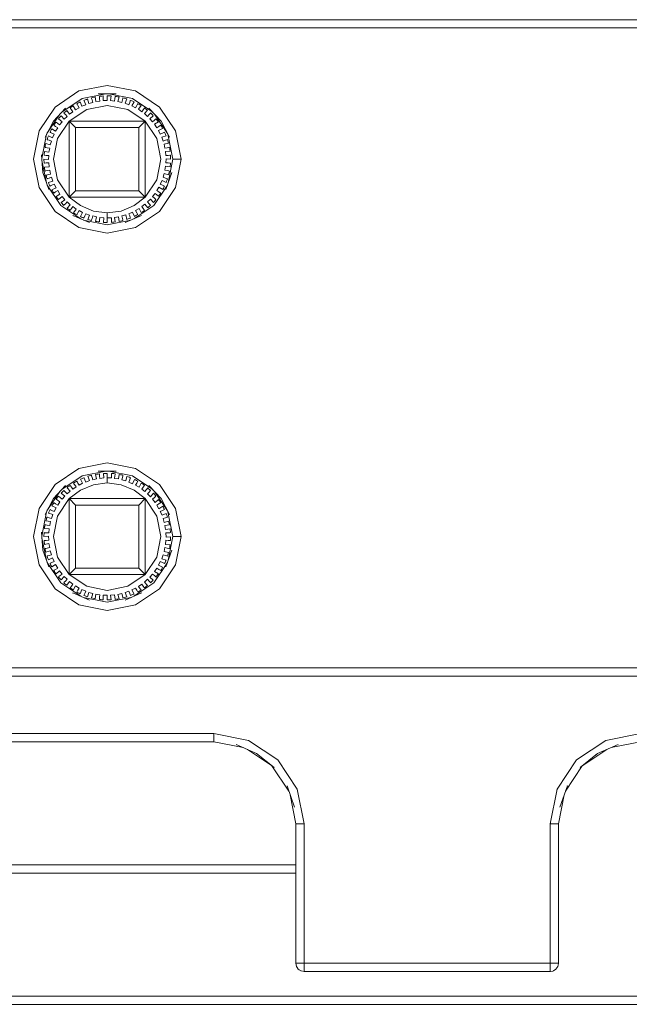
# Model space of a CAD drawing. Header units: millimetres. Extents: x 53746 to 116821, y -810352 to -765802.
# Tile 49 of 256: x 71915 to 71978, y -790748 to -790646. Entities that reach past the tile are written whole.
import ezdxf

# ---------------------------------------------------------------- set-up
doc = ezdxf.new("R2010")
doc.units = ezdxf.units.MM
doc.header["$MEASUREMENT"] = 0
doc.layers.add('Main Cradle Rails', color=7, linetype='Continuous', lineweight=0)
doc.layers.add('Tank and Accumulators', color=7, linetype='Continuous', lineweight=0)

# ---------------------------------------------------------------- blocks, each defined once
blk = doc.blocks.new('*U57')
at = {"layer": 'Tank and Accumulators', "color": 7, "linetype": 'Continuous', "lineweight": 0}
for p, q in [((-13359.16, -2576.36), (-13356.72, -2576.84)), ((-13356.72, -2576.84), (-13354.61, -2578.25)), ((-13365.57, -2580.47), (-13364.22, -2578.46)), ((-13354.42, -2578.46), (-13353.07, -2580.47)), ((-13363.25, -2579.19), (-13355.39, -2579.19)), ((-13366.11, -2583.07), (-13365.61, -2580.55)), ((-13366.09, -2583.25), (-13365.63, -2585.57)), ((-13359.16, -2615.46), (-13356.72, -2615.94)), ((-13356.72, -2615.94), (-13354.61, -2617.35)), ((-13365.57, -2619.57), (-13364.22, -2617.56)), ((-13363.25, -2618.29), (-13355.39, -2618.29)), ((-13354.42, -2617.56), (-13353.07, -2619.57)), ((-13366.11, -2622.17), (-13365.61, -2619.65)), ((-13366.09, -2622.35), (-13365.63, -2624.67)), ((-13342.29, -2645.95), (-13344.8, -2644.27)), ((-13307.54, -2644.27), (-13310.05, -2645.95)), ((-13340.5, -2648.6), (-13342.25, -2645.97)), ((-13310.09, -2645.97), (-13311.84, -2648.6)), ((-13312.73, -2648.5), (-13312.71, -2648.4)), ((-13339.77, -2666.43), (-13339.77, -2666.44)), ((-13339.25, -2667.21), (-13339.24, -2667.21)), ((-13339.24, -2666.43), (-13338.92, -2666.43)), ((-13312.82, -2667.03), (-13312.82, -2667.02))]:
    blk.add_line(p, q, dxfattribs=at)
at = {"layer": 'Tank and Accumulators', "color": 7, "linetype": 'Continuous', "lineweight": 0, "flags": 128}
for points in [[(-13275.63, -2568.79), (-13275.69, -2568.74), (-13275.42, -2568.92), (-13275.36, -2568.99), (-13275.62, -2568.8), (-13275.69, -2568.74), (-13275.79, -2568.71), (-13276.02, -2568.68), (-13376.32, -2568.68), (-13376.49, -2568.7), (-13376.64, -2568.74), (-13376.78, -2568.82), (-13376.92, -2568.92), (-13377.01, -2569.03), (-13377.1, -2569.2), (-13377.17, -2569.53), (-13377.17, -2584.62), (-13377.29, -2584.55)], [(-13276.02, -2569.53), (-13276.02, -2569.53), (-13376.32, -2569.53), (-13376.32, -2569.52)], [(-13351.67, -2583.13), (-13352.25, -2586.05), (-13353.91, -2588.53), (-13356.39, -2590.19), (-13359.32, -2590.78), (-13362.25, -2590.19), (-13364.73, -2588.53), (-13366.39, -2586.05), (-13366.97, -2583.13), (-13366.39, -2580.2), (-13364.73, -2577.72), (-13362.25, -2576.06), (-13359.32, -2575.48), (-13356.39, -2576.06), (-13353.91, -2577.72), (-13352.25, -2580.2), (-13351.67, -2583.13), (-13351.99, -2583.13), (-13352.27, -2583.13), (-13352.45, -2583.13), (-13352.52, -2583.13), (-13352.52, -2583.13)], [(-13364.03, -2578.25), (-13361.92, -2576.84), (-13359.48, -2576.36)], [(-13360.24, -2576.36), (-13360.25, -2576.36), (-13358.39, -2576.36), (-13358.4, -2576.36)], [(-13362.37, -2577.58), (-13362.37, -2577.58), (-13362.45, -2577.43), (-13362.48, -2577.38), (-13362.36, -2577.31), (-13362.24, -2577.25), (-13362.12, -2577.2), (-13361.95, -2577.64), (-13361.55, -2577.48), (-13361.65, -2577.24), (-13361.71, -2577.08)], [(-13361.71, -2577.08), (-13361.71, -2577.08), (-13361.73, -2577.03), (-13361.61, -2576.98), (-13361.48, -2576.93), (-13361.36, -2576.89), (-13361.24, -2577.35), (-13360.83, -2577.24), (-13360.89, -2576.99), (-13360.94, -2576.83)], [(-13360.94, -2576.83), (-13360.94, -2576.83), (-13360.95, -2576.77), (-13360.82, -2576.74), (-13360.69, -2576.71), (-13360.56, -2576.68), (-13360.5, -2577.15), (-13360.08, -2577.1), (-13360.11, -2576.84), (-13360.13, -2576.68), (-13360.14, -2576.62), (-13360.01, -2576.6), (-13359.88, -2576.59), (-13359.74, -2576.58), (-13359.74, -2577.05), (-13359.32, -2577.05), (-13359.32, -2576.79), (-13359.32, -2576.62), (-13359.32, -2576.57), (-13359.19, -2576.57), (-13359.05, -2576.57), (-13358.92, -2576.58), (-13358.98, -2577.05), (-13358.56, -2577.1), (-13358.53, -2576.84), (-13358.5, -2576.68), (-13358.5, -2576.62), (-13358.37, -2576.64), (-13358.23, -2576.66), (-13358.1, -2576.68), (-13358.22, -2577.14), (-13357.81, -2577.24), (-13357.74, -2576.99), (-13357.7, -2576.83), (-13357.69, -2576.77), (-13357.56, -2576.81), (-13357.43, -2576.84), (-13357.3, -2576.88), (-13357.48, -2577.32), (-13357.08, -2577.48), (-13356.99, -2577.24), (-13356.93, -2577.08), (-13356.9, -2577.03), (-13356.78, -2577.08), (-13356.66, -2577.13), (-13356.54, -2577.18), (-13356.77, -2577.6), (-13356.39, -2577.8), (-13356.27, -2577.58), (-13356.19, -2577.43), (-13356.16, -2577.38), (-13356.04, -2577.44), (-13355.93, -2577.51), (-13355.82, -2577.58), (-13356.09, -2577.96), (-13355.75, -2578.21), (-13355.6, -2578), (-13355.5, -2577.87), (-13355.46, -2577.82), (-13355.36, -2577.9), (-13355.25, -2577.98), (-13355.15, -2578.06), (-13355.47, -2578.41), (-13355.16, -2578.7), (-13354.98, -2578.51), (-13354.87, -2578.39), (-13354.83, -2578.34), (-13354.73, -2578.44), (-13354.64, -2578.53), (-13354.55, -2578.63), (-13354.91, -2578.93), (-13354.64, -2579.25), (-13354.44, -2579.09), (-13354.31, -2578.98), (-13354.27, -2578.94), (-13354.18, -2579.05), (-13354.1, -2579.15), (-13354.02, -2579.26), (-13354.42, -2579.51), (-13354.19, -2579.87), (-13353.97, -2579.73), (-13353.83, -2579.64), (-13353.78, -2579.61), (-13353.71, -2579.72), (-13353.64, -2579.84), (-13353.58, -2579.95), (-13354.01, -2580.16), (-13353.82, -2580.54), (-13353.59, -2580.43), (-13353.44, -2580.36), (-13353.38, -2580.33), (-13353.33, -2580.45), (-13353.28, -2580.58), (-13353.23, -2580.7), (-13353.68, -2580.84), (-13353.54, -2581.25), (-13353.3, -2581.17)], [(-13363.64, -2577.83), (-13363.63, -2577.83), (-13364.9, -2579.19), (-13364.93, -2579.25)], [(-13359.32, -2589.2), (-13359.32, -2589.2), (-13359.32, -2589.04), (-13359.32, -2588.86), (-13359.32, -2588.69), (-13360.76, -2588.5), (-13362.1, -2587.94), (-13363.25, -2587.06), (-13364.46, -2585.25), (-13364.88, -2583.13), (-13364.46, -2581), (-13363.25, -2579.19), (-13361.45, -2577.99), (-13359.32, -2577.56), (-13357.19, -2577.99), (-13355.39, -2579.19), (-13354.18, -2581), (-13353.76, -2583.13), (-13354.18, -2585.25), (-13355.38, -2587.06), (-13356.54, -2587.94), (-13357.88, -2588.5), (-13359.32, -2588.69)], [(-13363.65, -2578.51), (-13363.65, -2578.51), (-13363.77, -2578.39), (-13363.81, -2578.34), (-13363.71, -2578.25), (-13363.61, -2578.17), (-13363.51, -2578.08), (-13363.23, -2578.46), (-13362.89, -2578.21), (-13363.04, -2578), (-13363.14, -2577.87), (-13363.17, -2577.82), (-13363.07, -2577.74), (-13362.96, -2577.67), (-13362.84, -2577.59), (-13362.62, -2578.01), (-13362.24, -2577.8), (-13362.37, -2577.58)], [(-13363.79, -2578.99), (-13363.79, -2578.99), (-13363.48, -2578.7), (-13363.65, -2578.51)], [(-13353.75, -2579.17), (-13353.74, -2579.19), (-13355.01, -2577.83), (-13355.01, -2577.83)], [(-13365.76, -2580.84), (-13365.76, -2580.84), (-13364.9, -2579.19), (-13364.89, -2579.17)], [(-13365.34, -2581.17), (-13365.34, -2581.17), (-13365.5, -2581.12), (-13365.56, -2581.1), (-13365.51, -2580.97), (-13365.47, -2580.85), (-13365.42, -2580.72), (-13364.99, -2580.92), (-13364.81, -2580.54), (-13365.05, -2580.43), (-13365.2, -2580.36), (-13365.25, -2580.33), (-13365.2, -2580.21), (-13365.14, -2580.09), (-13365.07, -2579.98), (-13364.67, -2580.23), (-13364.45, -2579.87), (-13364.67, -2579.73), (-13364.81, -2579.64), (-13364.86, -2579.61), (-13364.78, -2579.5), (-13364.71, -2579.39), (-13364.63, -2579.28), (-13364.27, -2579.58), (-13364, -2579.25), (-13364.2, -2579.09), (-13364.33, -2578.98), (-13364.37, -2578.94), (-13364.29, -2578.84), (-13364.2, -2578.74), (-13364.11, -2578.64), (-13363.79, -2578.99)], [(-13362.6, -2586.4), (-13362.6, -2586.4), (-13363.25, -2587.06), (-13363.25, -2579.19), (-13362.6, -2579.85), (-13362.6, -2579.85)], [(-13356.04, -2579.85), (-13356.04, -2579.85), (-13355.39, -2579.19), (-13355.38, -2587.06), (-13363.25, -2587.06)], [(-13352.89, -2580.82), (-13352.88, -2580.84), (-13353.74, -2579.19), (-13353.7, -2579.25)], [(-13362.6, -2579.85), (-13356.04, -2579.85), (-13356.04, -2586.4), (-13362.6, -2586.4), (-13362.6, -2579.85)], [(-13353.03, -2580.55), (-13352.52, -2583.13), (-13353.01, -2585.57)], [(-13365.34, -2585.08), (-13365.34, -2585.08), (-13365.5, -2585.13), (-13365.56, -2585.15), (-13365.6, -2585.02), (-13365.63, -2584.9), (-13365.67, -2584.77), (-13365.2, -2584.68), (-13365.28, -2584.26), (-13365.54, -2584.31), (-13365.7, -2584.34), (-13365.76, -2584.35), (-13365.79, -2584.22), (-13365.81, -2584.09), (-13365.82, -2583.96), (-13365.35, -2583.93), (-13365.38, -2583.51), (-13365.64, -2583.52), (-13365.81, -2583.53), (-13365.87, -2583.54), (-13365.87, -2583.4), (-13365.88, -2583.27), (-13365.88, -2583.14), (-13365.41, -2583.17), (-13365.38, -2582.74), (-13365.64, -2582.73), (-13365.81, -2582.72), (-13365.87, -2582.71), (-13365.86, -2582.58), (-13365.84, -2582.45), (-13365.83, -2582.32), (-13365.36, -2582.4), (-13365.28, -2581.99), (-13365.54, -2581.94), (-13365.7, -2581.91), (-13365.76, -2581.9), (-13365.74, -2581.77), (-13365.71, -2581.64), (-13365.68, -2581.51), (-13365.23, -2581.65), (-13365.09, -2581.25), (-13365.34, -2581.17)], [(-13353.3, -2581.17), (-13353.3, -2581.17), (-13353.14, -2581.12), (-13353.08, -2581.1), (-13353.04, -2581.23), (-13353, -2581.35), (-13352.97, -2581.48), (-13353.43, -2581.57), (-13353.35, -2581.99), (-13353.1, -2581.94), (-13352.93, -2581.91), (-13352.88, -2581.9), (-13352.85, -2582.03), (-13352.83, -2582.16), (-13352.81, -2582.29), (-13353.29, -2582.32), (-13353.26, -2582.74), (-13353, -2582.73), (-13352.83, -2582.72), (-13352.77, -2582.71), (-13352.77, -2582.85), (-13352.76, -2582.98), (-13352.76, -2583.11), (-13353.23, -2583.08), (-13353.26, -2583.51), (-13353, -2583.52), (-13352.83, -2583.53), (-13352.77, -2583.54), (-13352.78, -2583.67), (-13352.8, -2583.8), (-13352.81, -2583.93), (-13353.27, -2583.85), (-13353.35, -2584.26), (-13353.1, -2584.31), (-13352.93, -2584.34), (-13352.88, -2584.35), (-13352.9, -2584.48), (-13352.93, -2584.61), (-13352.96, -2584.74), (-13353.41, -2584.6), (-13353.54, -2585), (-13353.3, -2585.08), (-13353.14, -2585.13), (-13353.08, -2585.15), (-13353.12, -2585.28), (-13353.17, -2585.4), (-13353.22, -2585.53), (-13353.64, -2585.33), (-13353.82, -2585.71), (-13353.59, -2585.82), (-13353.44, -2585.89), (-13353.38, -2585.92), (-13353.44, -2586.04), (-13353.5, -2586.16), (-13353.57, -2586.27), (-13353.96, -2586.02), (-13354.19, -2586.38), (-13353.97, -2586.52), (-13353.83, -2586.61), (-13353.78, -2586.64), (-13353.85, -2586.75), (-13353.93, -2586.86), (-13354.01, -2586.97), (-13354.37, -2586.67), (-13354.64, -2587), (-13354.44, -2587.16), (-13354.31, -2587.27), (-13354.27, -2587.31), (-13354.35, -2587.41), (-13354.44, -2587.51), (-13354.53, -2587.61), (-13354.85, -2587.26), (-13355.16, -2587.55), (-13354.98, -2587.74), (-13354.87, -2587.86), (-13354.83, -2587.91), (-13354.93, -2588), (-13355.03, -2588.08), (-13355.13, -2588.17), (-13355.41, -2587.79), (-13355.75, -2588.04), (-13355.6, -2588.25)], [(-13366, -2584.53), (-13366.01, -2584.52), (-13366.13, -2582.66), (-13366.13, -2582.67)], [(-13365.38, -2586.27), (-13366.01, -2584.52), (-13366.01, -2584.48)], [(-13352.64, -2584.53), (-13352.63, -2584.52), (-13353.25, -2586.27), (-13353.25, -2586.26)], [(-13359.59, -2589.68), (-13359.72, -2589.67), (-13359.66, -2589.2), (-13360.08, -2589.15), (-13360.11, -2589.41), (-13360.13, -2589.57), (-13360.14, -2589.63), (-13360.27, -2589.61), (-13360.4, -2589.59), (-13360.54, -2589.57), (-13360.42, -2589.11), (-13360.83, -2589.01), (-13360.89, -2589.26), (-13360.94, -2589.42), (-13360.95, -2589.48), (-13361.08, -2589.44), (-13361.21, -2589.41), (-13361.33, -2589.37), (-13361.16, -2588.93), (-13361.55, -2588.77), (-13361.65, -2589.01), (-13361.71, -2589.17), (-13361.73, -2589.22), (-13361.86, -2589.17), (-13361.98, -2589.12), (-13362.1, -2589.07), (-13361.87, -2588.65), (-13362.24, -2588.45), (-13362.37, -2588.67), (-13362.45, -2588.82), (-13362.48, -2588.87), (-13362.59, -2588.81), (-13362.71, -2588.74), (-13362.82, -2588.67), (-13362.54, -2588.29), (-13362.89, -2588.04), (-13363.04, -2588.25), (-13363.14, -2588.38), (-13363.17, -2588.43), (-13363.28, -2588.35), (-13363.39, -2588.27), (-13363.49, -2588.19), (-13363.17, -2587.84), (-13363.48, -2587.55), (-13363.65, -2587.74), (-13363.77, -2587.86), (-13363.81, -2587.91), (-13363.91, -2587.81), (-13364, -2587.72), (-13364.09, -2587.62), (-13363.73, -2587.32), (-13364, -2587), (-13364.2, -2587.16), (-13364.33, -2587.27), (-13364.37, -2587.31), (-13364.46, -2587.2), (-13364.54, -2587.1), (-13364.62, -2586.99), (-13364.22, -2586.74), (-13364.45, -2586.38), (-13364.67, -2586.52), (-13364.81, -2586.61), (-13364.86, -2586.64), (-13364.93, -2586.53), (-13365, -2586.41), (-13365.06, -2586.3), (-13364.63, -2586.09), (-13364.81, -2585.71), (-13365.05, -2585.82), (-13365.2, -2585.89), (-13365.25, -2585.92), (-13365.31, -2585.8), (-13365.36, -2585.67), (-13365.41, -2585.55), (-13364.96, -2585.41), (-13365.09, -2585), (-13365.34, -2585.08)], [(-13362.06, -2589.31), (-13364.13, -2587.93), (-13365.55, -2585.8)], [(-13353.09, -2585.8), (-13354.51, -2587.93), (-13356.57, -2589.31)], [(-13355.38, -2587.06), (-13356.04, -2586.4), (-13356.04, -2586.4)], [(-13355.5, -2588.38), (-13355.5, -2588.38), (-13355.46, -2588.43), (-13355.57, -2588.51), (-13355.68, -2588.58), (-13355.79, -2588.66), (-13356.02, -2588.24), (-13356.39, -2588.45), (-13356.27, -2588.67), (-13356.19, -2588.82), (-13356.16, -2588.87), (-13356.28, -2588.94), (-13356.4, -2589), (-13356.51, -2589.05), (-13356.69, -2588.61), (-13357.08, -2588.77), (-13356.99, -2589.01), (-13356.93, -2589.17), (-13356.9, -2589.22), (-13357.03, -2589.27), (-13357.15, -2589.32), (-13357.28, -2589.36), (-13357.4, -2588.9), (-13357.81, -2589.01), (-13357.74, -2589.26), (-13357.7, -2589.42), (-13357.69, -2589.48), (-13357.82, -2589.51), (-13357.95, -2589.54), (-13358.08, -2589.57), (-13358.14, -2589.1), (-13358.56, -2589.15), (-13358.53, -2589.41), (-13358.5, -2589.57), (-13358.5, -2589.63), (-13358.63, -2589.65), (-13358.76, -2589.66), (-13358.89, -2589.67), (-13358.89, -2589.2), (-13359.32, -2589.2), (-13359.32, -2589.46), (-13359.32, -2589.63), (-13359.32, -2589.68), (-13359.45, -2589.68), (-13359.59, -2589.68)], [(-13355.6, -2588.25), (-13355.6, -2588.25), (-13355.5, -2588.38)], [(-13362.86, -2588.97), (-13362.87, -2588.96), (-13361.16, -2589.7), (-13361.16, -2589.7)], [(-13356.86, -2589.44), (-13359.32, -2589.93), (-13361.78, -2589.44)], [(-13355.78, -2588.97), (-13355.77, -2588.96), (-13357.48, -2589.7), (-13357.47, -2589.7)], [(-13362.25, -2615.16), (-13359.32, -2614.58), (-13356.39, -2615.16), (-13353.91, -2616.82), (-13352.25, -2619.3), (-13351.67, -2622.23), (-13352.25, -2625.15), (-13353.91, -2627.63), (-13356.39, -2629.29), (-13359.32, -2629.88), (-13362.25, -2629.29), (-13364.73, -2627.63), (-13366.39, -2625.15), (-13366.97, -2622.23), (-13366.39, -2619.3), (-13364.73, -2616.82), (-13362.25, -2615.16)], [(-13362.6, -2625.5), (-13362.6, -2625.5), (-13363.25, -2626.16), (-13364.46, -2624.35), (-13364.88, -2622.23), (-13364.46, -2620.1), (-13363.25, -2618.29), (-13362.1, -2617.41), (-13360.76, -2616.85), (-13359.32, -2616.66), (-13359.32, -2616.49), (-13359.32, -2616.31), (-13359.32, -2616.15), (-13359.32, -2616.15)], [(-13364.03, -2617.35), (-13361.92, -2615.94), (-13359.48, -2615.46)], [(-13362.45, -2616.53), (-13362.45, -2616.53), (-13362.37, -2616.68), (-13362.24, -2616.9), (-13361.87, -2616.7), (-13362.1, -2616.28), (-13361.98, -2616.23), (-13361.86, -2616.18), (-13361.73, -2616.13), (-13361.71, -2616.18), (-13361.65, -2616.34)], [(-13361.65, -2616.34), (-13361.65, -2616.34), (-13361.55, -2616.58), (-13361.16, -2616.42), (-13361.33, -2615.98), (-13361.21, -2615.94), (-13361.08, -2615.91), (-13360.95, -2615.87), (-13360.94, -2615.93), (-13360.89, -2616.09)], [(-13360.89, -2616.09), (-13360.89, -2616.09), (-13360.83, -2616.34), (-13360.42, -2616.24), (-13360.54, -2615.78), (-13360.4, -2615.76), (-13360.27, -2615.74), (-13360.14, -2615.72), (-13360.13, -2615.78), (-13360.11, -2615.94), (-13360.08, -2616.2)], [(-13358.4, -2615.46), (-13358.39, -2615.46), (-13360.25, -2615.46), (-13360.24, -2615.46)], [(-13360.08, -2616.2), (-13359.66, -2616.15), (-13359.72, -2615.68), (-13359.59, -2615.67), (-13359.45, -2615.67), (-13359.32, -2615.67), (-13359.32, -2615.72), (-13359.32, -2615.89), (-13359.32, -2616.15), (-13358.89, -2616.15), (-13358.89, -2615.68), (-13358.76, -2615.69), (-13358.63, -2615.7), (-13358.5, -2615.72), (-13358.5, -2615.78), (-13358.53, -2615.94)], [(-13358.53, -2615.94), (-13358.53, -2615.94), (-13358.56, -2616.2), (-13358.14, -2616.25), (-13358.08, -2615.78), (-13357.95, -2615.81), (-13357.82, -2615.84), (-13357.69, -2615.87), (-13357.7, -2615.93), (-13357.74, -2616.09), (-13357.81, -2616.34), (-13357.4, -2616.45), (-13357.28, -2615.99), (-13357.15, -2616.03), (-13357.03, -2616.08), (-13356.9, -2616.13), (-13356.93, -2616.18), (-13356.99, -2616.34), (-13357.08, -2616.58), (-13356.69, -2616.74), (-13356.51, -2616.3), (-13356.4, -2616.35), (-13356.28, -2616.41), (-13356.16, -2616.48), (-13356.19, -2616.53), (-13356.27, -2616.68), (-13356.39, -2616.9), (-13356.02, -2617.11), (-13355.79, -2616.69), (-13355.68, -2616.77), (-13355.57, -2616.84), (-13355.46, -2616.92), (-13355.5, -2616.97), (-13355.6, -2617.1), (-13355.75, -2617.31), (-13355.41, -2617.56), (-13355.13, -2617.18), (-13355.03, -2617.27), (-13354.93, -2617.35), (-13354.83, -2617.44), (-13354.87, -2617.49), (-13354.98, -2617.61), (-13355.16, -2617.8), (-13354.85, -2618.09), (-13354.53, -2617.74), (-13354.44, -2617.84), (-13354.35, -2617.94), (-13354.27, -2618.04), (-13354.31, -2618.08)], [(-13363.64, -2616.93), (-13363.63, -2616.93), (-13364.9, -2618.29), (-13364.93, -2618.35)], [(-13363.65, -2617.61), (-13363.65, -2617.61), (-13363.48, -2617.8), (-13363.17, -2617.51), (-13363.49, -2617.16), (-13363.39, -2617.08), (-13363.28, -2617), (-13363.17, -2616.92), (-13363.14, -2616.97), (-13363.04, -2617.1), (-13362.89, -2617.31), (-13362.54, -2617.06), (-13362.82, -2616.68), (-13362.71, -2616.61), (-13362.59, -2616.54), (-13362.48, -2616.48), (-13362.45, -2616.53)], [(-13359.32, -2616.66), (-13357.88, -2616.85), (-13356.54, -2617.41), (-13355.39, -2618.29), (-13355.39, -2626.16)], [(-13355.01, -2616.93), (-13355.01, -2616.93), (-13353.74, -2618.29), (-13353.7, -2618.35)], [(-13365.76, -2619.94), (-13365.76, -2619.94), (-13364.9, -2618.29), (-13364.89, -2618.27)], [(-13365.05, -2619.53), (-13365.05, -2619.53), (-13364.81, -2619.64), (-13364.63, -2619.26), (-13365.06, -2619.05), (-13365, -2618.94), (-13364.93, -2618.82), (-13364.86, -2618.71), (-13364.81, -2618.74), (-13364.67, -2618.83), (-13364.45, -2618.97), (-13364.22, -2618.61), (-13364.62, -2618.36), (-13364.54, -2618.25), (-13364.46, -2618.15), (-13364.37, -2618.04), (-13364.33, -2618.08), (-13364.2, -2618.19), (-13364, -2618.35), (-13363.73, -2618.03), (-13364.09, -2617.73), (-13364, -2617.63), (-13363.91, -2617.54), (-13363.81, -2617.44), (-13363.77, -2617.49), (-13363.65, -2617.61)], [(-13356.04, -2625.5), (-13356.04, -2625.5), (-13355.39, -2626.16), (-13357.19, -2627.36), (-13359.32, -2627.79), (-13361.45, -2627.36), (-13363.25, -2626.16), (-13363.25, -2618.29), (-13362.6, -2618.95), (-13362.6, -2618.95)], [(-13356.04, -2618.95), (-13356.04, -2618.95), (-13355.39, -2618.29), (-13354.18, -2620.1), (-13353.76, -2622.23), (-13354.18, -2624.35), (-13355.39, -2626.16), (-13363.25, -2626.16)], [(-13354.31, -2618.08), (-13354.31, -2618.08), (-13354.44, -2618.19), (-13354.64, -2618.35), (-13354.37, -2618.68), (-13354.01, -2618.38), (-13353.93, -2618.49), (-13353.85, -2618.6), (-13353.78, -2618.71), (-13353.83, -2618.74)], [(-13352.89, -2619.92), (-13352.88, -2619.94), (-13353.74, -2618.29), (-13353.75, -2618.27)], [(-13376.32, -2635.83), (-13376.32, -2635.83), (-13276.02, -2635.83), (-13276.02, -2618.83)], [(-13356.04, -2625.5), (-13362.6, -2625.5), (-13362.6, -2618.95), (-13356.04, -2618.95), (-13356.04, -2625.5)], [(-13353.83, -2618.74), (-13353.83, -2618.74), (-13353.97, -2618.83), (-13354.19, -2618.97), (-13353.96, -2619.33), (-13353.57, -2619.08), (-13353.5, -2619.19), (-13353.44, -2619.31), (-13353.38, -2619.43), (-13353.44, -2619.46)], [(-13365.34, -2624.18), (-13365.34, -2624.18), (-13365.09, -2624.1), (-13365.23, -2623.7), (-13365.68, -2623.84), (-13365.71, -2623.71), (-13365.74, -2623.58), (-13365.76, -2623.45), (-13365.7, -2623.44), (-13365.54, -2623.41), (-13365.28, -2623.36), (-13365.36, -2622.95), (-13365.83, -2623.03), (-13365.84, -2622.9), (-13365.86, -2622.77), (-13365.87, -2622.64), (-13365.81, -2622.63), (-13365.64, -2622.62), (-13365.38, -2622.61), (-13365.41, -2622.18), (-13365.88, -2622.21), (-13365.88, -2622.08), (-13365.87, -2621.95), (-13365.87, -2621.81), (-13365.81, -2621.82), (-13365.64, -2621.83), (-13365.38, -2621.84), (-13365.35, -2621.42), (-13365.82, -2621.39), (-13365.81, -2621.26), (-13365.79, -2621.13), (-13365.76, -2621), (-13365.7, -2621.01), (-13365.54, -2621.04), (-13365.28, -2621.09), (-13365.2, -2620.67), (-13365.67, -2620.58), (-13365.63, -2620.45), (-13365.6, -2620.33), (-13365.56, -2620.2), (-13365.5, -2620.22)], [(-13365.5, -2620.22), (-13365.5, -2620.22), (-13365.34, -2620.27)], [(-13365.34, -2620.27), (-13365.34, -2620.27), (-13365.09, -2620.35), (-13364.96, -2619.94), (-13365.41, -2619.8), (-13365.36, -2619.68), (-13365.31, -2619.55), (-13365.25, -2619.43), (-13365.2, -2619.46), (-13365.05, -2619.53)], [(-13353.44, -2619.46), (-13353.44, -2619.46), (-13353.59, -2619.53), (-13353.82, -2619.64), (-13353.64, -2620.02), (-13353.22, -2619.82), (-13353.17, -2619.95), (-13353.12, -2620.07), (-13353.08, -2620.2), (-13353.14, -2620.22), (-13353.3, -2620.27)], [(-13353.3, -2620.27), (-13353.3, -2620.27), (-13353.54, -2620.35), (-13353.41, -2620.75), (-13352.96, -2620.61), (-13352.93, -2620.74), (-13352.9, -2620.87), (-13352.88, -2621), (-13352.93, -2621.01), (-13353.1, -2621.04), (-13353.35, -2621.09), (-13353.27, -2621.5), (-13352.81, -2621.42), (-13352.8, -2621.55), (-13352.78, -2621.68), (-13352.77, -2621.81), (-13352.83, -2621.82), (-13353, -2621.83), (-13353.26, -2621.84), (-13353.23, -2622.27), (-13352.76, -2622.24), (-13352.76, -2622.37), (-13352.77, -2622.5), (-13352.77, -2622.64), (-13352.83, -2622.63), (-13353, -2622.62)], [(-13353.03, -2619.65), (-13352.52, -2622.23), (-13353.01, -2624.67)], [(-13366, -2623.63), (-13366.01, -2623.62), (-13366.13, -2621.76), (-13366.13, -2621.77)], [(-13352.52, -2622.23), (-13352.52, -2622.23), (-13352.45, -2622.23), (-13352.27, -2622.23), (-13351.99, -2622.23), (-13351.67, -2622.23)], [(-13353, -2622.62), (-13353, -2622.62), (-13353.26, -2622.61), (-13353.29, -2623.03), (-13352.81, -2623.06), (-13352.83, -2623.19), (-13352.85, -2623.32), (-13352.88, -2623.45), (-13352.93, -2623.44), (-13353.1, -2623.41), (-13353.35, -2623.36), (-13353.43, -2623.78), (-13352.97, -2623.87), (-13353, -2624), (-13353.04, -2624.12), (-13353.08, -2624.25), (-13353.14, -2624.23), (-13353.3, -2624.18), (-13353.54, -2624.1), (-13353.68, -2624.51), (-13353.23, -2624.65), (-13353.28, -2624.77), (-13353.33, -2624.9), (-13353.38, -2625.02), (-13353.44, -2624.99)], [(-13365.38, -2625.37), (-13366.01, -2623.62), (-13366.01, -2623.58)], [(-13365.05, -2624.92), (-13365.05, -2624.92), (-13364.81, -2624.81), (-13364.99, -2624.43), (-13365.42, -2624.63), (-13365.47, -2624.5), (-13365.51, -2624.38), (-13365.56, -2624.25), (-13365.5, -2624.23), (-13365.34, -2624.18)], [(-13352.64, -2623.63), (-13352.63, -2623.62), (-13353.25, -2625.37), (-13353.25, -2625.36)], [(-13362.06, -2628.41), (-13364.13, -2627.03), (-13365.55, -2624.9)], [(-13364.67, -2625.62), (-13364.67, -2625.62), (-13364.45, -2625.48), (-13364.67, -2625.12), (-13365.07, -2625.37), (-13365.14, -2625.26), (-13365.2, -2625.14), (-13365.25, -2625.02), (-13365.2, -2624.99), (-13365.05, -2624.92)], [(-13353.09, -2624.9), (-13354.51, -2627.03), (-13356.57, -2628.41)], [(-13353.83, -2625.71), (-13353.83, -2625.71), (-13353.97, -2625.62), (-13354.19, -2625.48), (-13354.42, -2625.84), (-13354.02, -2626.09), (-13354.1, -2626.2), (-13354.18, -2626.3), (-13354.27, -2626.41), (-13354.31, -2626.37)], [(-13353.44, -2624.99), (-13353.44, -2624.99), (-13353.59, -2624.92), (-13353.82, -2624.81), (-13354.01, -2625.19), (-13353.58, -2625.4), (-13353.64, -2625.51), (-13353.71, -2625.63), (-13353.78, -2625.74), (-13353.83, -2625.71)], [(-13364.2, -2626.26), (-13364.2, -2626.26), (-13364, -2626.1), (-13364.27, -2625.77), (-13364.63, -2626.07), (-13364.71, -2625.96), (-13364.78, -2625.85), (-13364.86, -2625.74), (-13364.81, -2625.71), (-13364.67, -2625.62)], [(-13363.79, -2626.36), (-13364.11, -2626.71), (-13364.2, -2626.61), (-13364.29, -2626.51), (-13364.37, -2626.41), (-13364.33, -2626.37), (-13364.2, -2626.26)], [(-13363.65, -2626.84), (-13363.65, -2626.84), (-13363.48, -2626.65), (-13363.79, -2626.36), (-13363.79, -2626.36)], [(-13354.31, -2626.37), (-13354.31, -2626.37), (-13354.44, -2626.26), (-13354.64, -2626.1), (-13354.91, -2626.42), (-13354.55, -2626.72), (-13354.64, -2626.82), (-13354.73, -2626.91), (-13354.83, -2627.01), (-13354.87, -2626.96)], [(-13363.04, -2627.35), (-13363.04, -2627.35), (-13362.89, -2627.14), (-13363.23, -2626.89), (-13363.51, -2627.27), (-13363.61, -2627.18), (-13363.71, -2627.1), (-13363.81, -2627.01), (-13363.77, -2626.96), (-13363.65, -2626.84)], [(-13361.65, -2628.11), (-13361.65, -2628.11), (-13361.55, -2627.87), (-13361.95, -2627.71), (-13362.12, -2628.15), (-13362.24, -2628.1), (-13362.36, -2628.04), (-13362.48, -2627.97), (-13362.45, -2627.92), (-13362.37, -2627.77), (-13362.24, -2627.55), (-13362.62, -2627.34), (-13362.84, -2627.76), (-13362.96, -2627.68), (-13363.07, -2627.61), (-13363.17, -2627.53), (-13363.14, -2627.48), (-13363.04, -2627.35)], [(-13355.6, -2627.35), (-13355.6, -2627.35), (-13355.75, -2627.14), (-13356.09, -2627.39), (-13355.82, -2627.77), (-13355.93, -2627.84), (-13356.04, -2627.91), (-13356.16, -2627.97), (-13356.19, -2627.92)], [(-13354.87, -2626.96), (-13354.87, -2626.96), (-13354.98, -2626.84), (-13355.16, -2626.65), (-13355.47, -2626.94), (-13355.15, -2627.29), (-13355.25, -2627.37), (-13355.36, -2627.45), (-13355.46, -2627.53), (-13355.5, -2627.48), (-13355.6, -2627.35)], [(-13362.86, -2628.07), (-13362.87, -2628.06), (-13361.16, -2628.8), (-13361.16, -2628.8)], [(-13356.86, -2628.54), (-13359.32, -2629.03), (-13361.78, -2628.54)], [(-13357.74, -2628.36), (-13357.74, -2628.36), (-13357.81, -2628.11), (-13358.22, -2628.21), (-13358.1, -2628.67), (-13358.23, -2628.69), (-13358.37, -2628.71), (-13358.5, -2628.73), (-13358.5, -2628.67), (-13358.53, -2628.51), (-13358.56, -2628.25), (-13358.98, -2628.3), (-13358.92, -2628.77), (-13359.05, -2628.78), (-13359.19, -2628.78), (-13359.32, -2628.78), (-13359.32, -2628.73), (-13359.32, -2628.56), (-13359.32, -2628.3), (-13359.74, -2628.3), (-13359.74, -2628.77), (-13359.88, -2628.76), (-13360.01, -2628.75), (-13360.14, -2628.73), (-13360.13, -2628.67), (-13360.11, -2628.51), (-13360.08, -2628.25), (-13360.5, -2628.2), (-13360.56, -2628.67), (-13360.69, -2628.64), (-13360.82, -2628.61), (-13360.95, -2628.58), (-13360.94, -2628.52), (-13360.89, -2628.36), (-13360.83, -2628.11), (-13361.24, -2628), (-13361.36, -2628.46), (-13361.48, -2628.42), (-13361.61, -2628.37), (-13361.73, -2628.32), (-13361.71, -2628.27), (-13361.65, -2628.11)], [(-13356.19, -2627.92), (-13356.19, -2627.92), (-13356.27, -2627.77), (-13356.39, -2627.55), (-13356.77, -2627.75), (-13356.54, -2628.17), (-13356.66, -2628.22), (-13356.78, -2628.27), (-13356.9, -2628.32), (-13356.93, -2628.27), (-13356.99, -2628.11), (-13357.08, -2627.87), (-13357.48, -2628.03), (-13357.3, -2628.47), (-13357.43, -2628.51), (-13357.56, -2628.54), (-13357.69, -2628.58), (-13357.7, -2628.52), (-13357.74, -2628.36)], [(-13357.47, -2628.8), (-13357.48, -2628.8), (-13355.77, -2628.06), (-13355.78, -2628.07)], [(-13376.65, -2636.61), (-13376.64, -2636.61), (-13376.49, -2636.65), (-13376.32, -2636.68), (-13276.02, -2636.68), (-13275.79, -2636.64), (-13275.69, -2636.61), (-13275.42, -2636.43), (-13275.36, -2636.36), (-13275.23, -2636.15), (-13275.2, -2636.02), (-13275.2, -2636.02)], [(-13345.23, -2644.08), (-13348.27, -2643.48), (-13401.05, -2643.48), (-13402.88, -2643.22), (-13403.04, -2643.18), (-13404.58, -2642.48), (-13404.86, -2642.31), (-13406.01, -2641.31), (-13406.35, -2640.94), (-13408.03, -2639.48)], [(-13244.31, -2639.48), (-13245.99, -2640.94), (-13246.33, -2641.31), (-13247.48, -2642.31), (-13247.76, -2642.48), (-13249.3, -2643.18), (-13249.46, -2643.22), (-13251.29, -2643.48), (-13304.07, -2643.48), (-13307.11, -2644.08)], [(-13348.27, -2643.48), (-13348.27, -2643.48), (-13348.27, -2643.41), (-13348.27, -2643.23), (-13348.27, -2642.95), (-13348.27, -2642.63), (-13401.05, -2642.63), (-13401.05, -2642.95), (-13401.05, -2643.23), (-13401.05, -2643.41), (-13401.05, -2643.48), (-13401.09, -2643.47)], [(-13338.92, -2651.98), (-13339.63, -2648.4), (-13341.66, -2645.36), (-13344.69, -2643.34), (-13348.27, -2642.63)], [(-13304.07, -2642.63), (-13307.65, -2643.34), (-13310.68, -2645.36), (-13312.71, -2648.4)], [(-13424.77, -2643.48), (-13424.77, -2643.48), (-13424.77, -2669.83), (-13424.7, -2670.15), (-13424.61, -2670.32), (-13424.52, -2670.43), (-13424.38, -2670.53), (-13424.24, -2670.61), (-13424.09, -2670.65), (-13423.92, -2670.68), (-13228.42, -2670.68), (-13228.19, -2670.64), (-13228.09, -2670.61), (-13227.82, -2670.43), (-13227.76, -2670.36), (-13227.63, -2670.15), (-13227.6, -2670.02), (-13227.6, -2670.02)], [(-13423.92, -2643.48), (-13423.92, -2669.83), (-13228.42, -2669.83), (-13228.42, -2669.83)], [(-13339.77, -2656.23), (-13393.48, -2656.23), (-13393.48, -2643.48)], [(-13345.96, -2643.76), (-13345.97, -2643.76), (-13343.84, -2644.69), (-13342.03, -2646.15), (-13342.06, -2646.13)], [(-13308.67, -2644.82), (-13308.5, -2644.69), (-13306.37, -2643.76), (-13306.38, -2643.76)], [(-13343.67, -2644.82), (-13343.84, -2644.69), (-13343.85, -2644.68)], [(-13308.5, -2644.68), (-13308.5, -2644.69), (-13310.3, -2646.15), (-13310.3, -2646.15)], [(-13339.92, -2650.22), (-13339.92, -2650.24), (-13340.69, -2648.05), (-13340.69, -2648.05)], [(-13312.71, -2648.4), (-13313.42, -2651.98), (-13313.4, -2651.86)], [(-13311.65, -2648.06), (-13311.64, -2648.05), (-13312.42, -2650.24), (-13312.42, -2650.22)], [(-13311.97, -2648.97), (-13312.57, -2651.98), (-13312.57, -2666.43), (-13312.6, -2666.63), (-13312.63, -2666.75), (-13312.72, -2666.91), (-13312.82, -2667.03), (-13313.09, -2667.21), (-13313.14, -2667.23), (-13313.42, -2667.28), (-13338.92, -2667.28), (-13339.24, -2667.21), (-13339.43, -2667.1), (-13339.52, -2667.03), (-13339.64, -2666.86), (-13339.7, -2666.75), (-13339.74, -2666.57), (-13339.77, -2666.43), (-13339.77, -2651.98), (-13340.37, -2648.97)], [(-13338.92, -2666.43), (-13338.92, -2666.43), (-13338.92, -2651.98), (-13339.24, -2651.98), (-13339.52, -2651.98), (-13339.7, -2651.98), (-13339.77, -2651.98), (-13339.77, -2651.98)], [(-13312.57, -2651.98), (-13312.57, -2651.98), (-13312.63, -2651.98), (-13312.82, -2651.98), (-13313.09, -2651.98), (-13313.42, -2651.98), (-13313.42, -2666.43), (-13338.92, -2666.43), (-13338.92, -2666.75), (-13338.92, -2667.03), (-13338.92, -2667.21), (-13338.92, -2667.28), (-13338.92, -2667.28)], [(-13393.95, -2656.92), (-13393.81, -2657.01), (-13393.58, -2657.07), (-13393.48, -2657.08), (-13339.77, -2657.08), (-13339.77, -2657.08)], [(-13339.24, -2666.43), (-13339.52, -2666.43), (-13339.7, -2666.43), (-13339.77, -2666.43), (-13339.77, -2666.43)], [(-13312.57, -2666.43), (-13312.57, -2666.43), (-13312.63, -2666.43), (-13312.82, -2666.43), (-13313.09, -2666.43), (-13313.42, -2666.43), (-13313.42, -2666.75), (-13313.42, -2667.03), (-13313.42, -2667.21), (-13313.42, -2667.28), (-13313.4, -2667.27)]]:
    blk.add_lwpolyline(points, dxfattribs=at)

msp = doc.modelspace()

# ---------------------------------------------------------------- block references
at = {"layer": 'Main Cradle Rails', "color": 7, "linetype": 'Continuous', "lineweight": 0}
msp.add_blockref('*U57', (85283.05, -788076.95), dxfattribs=at)

doc.saveas('drawing.dxf')
